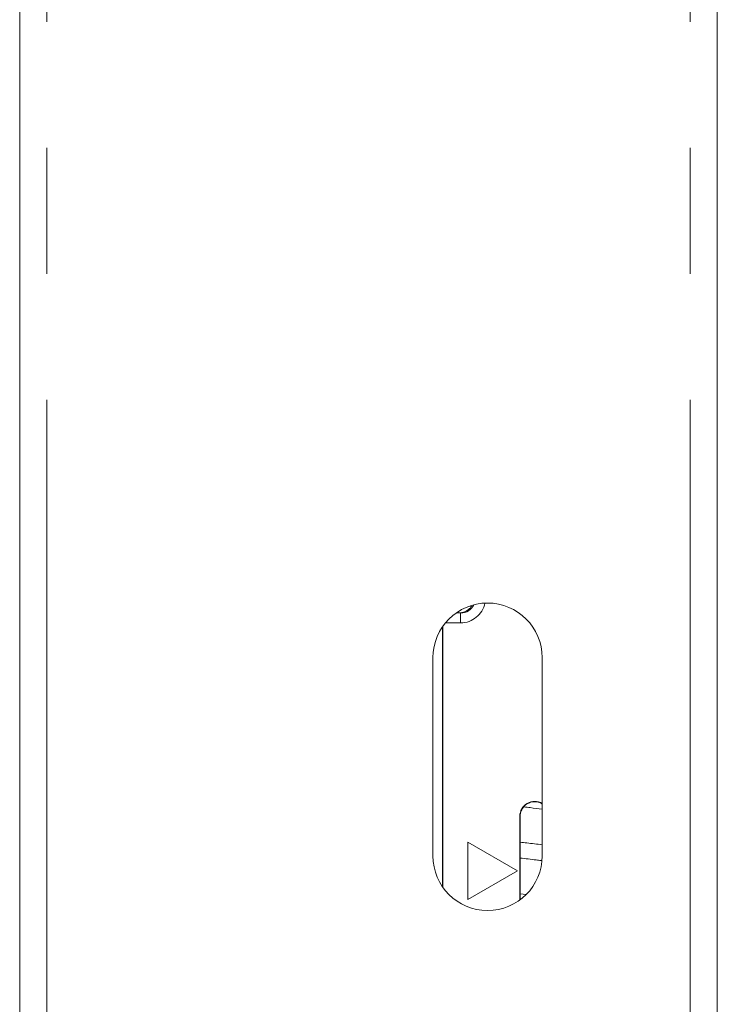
# Model space of a CAD drawing. Header units: millimetres. Extents: x 2 to 601, y 5 to 415.
# Tile 39 of 144: x 87 to 94, y 26 to 36. Entities that reach past the tile are written whole.
import ezdxf

# ---------------------------------------------------------------- set-up
doc = ezdxf.new("R2010")
doc.units = ezdxf.units.MM
doc.linetypes.add('PHANTOM', pattern=[12.7, 6.35, -1.27, 1.27, -1.27, 1.27, -1.27])

msp = doc.modelspace()

# ---------------------------------------------------------------- linework, layer by layer
at = {"color": 7, "linetype": 'Continuous', "lineweight": 15}
for p, q in [((87.083, 25.8625), (87.083, 114.7125)), ((94.113, 25.8625), (94.113, 114.7125)), ((91.4818, 30.0625), (91.5266, 30.0625)), ((91.3425, 27.3042), (91.3425, 29.9207)), ((91.348, 27.2962), (91.348, 29.9287)), ((91.248, 27.6125), (91.248, 29.6125)), ((92.348, 29.6125), (92.348, 27.6125)), ((92.123, 28.0125), (92.123, 27.1687)), ((92.1263, 28.0125), (92.1261, 27.1825)), ((91.598, 27.7511), (91.598, 27.1738)), ((92.098, 27.4625), (91.598, 27.7511)), ((91.598, 27.1738), (92.098, 27.4625)), ((92.1261, 27.2316), (92.1857, 27.2247))]:
    msp.add_line(p, q, dxfattribs=at)
at = {"color": 7, "linetype": 'PHANTOM', "lineweight": 0}
for p, q in [((87.358, 25.8625), (87.358, 114.7125)), ((93.838, 25.8625), (93.838, 114.7125)), ((91.5266, 30.0625), (91.5266, 29.9625)), ((91.5266, 29.9625), (91.3738, 29.9625)), ((92.1263, 28.0125), (92.123, 28.0125))]:
    msp.add_line(p, q, dxfattribs=at)
at = {"color": 7, "linetype": 'Continuous', "lineweight": 15}
for centre, radius, start, end in [((91.798, 29.6125), 0.55, 0, 180), ((92.273, 28.0125), 0.15, 60, 180), ((91.798, 27.6125), 0.55, 180, 0)]:
    msp.add_arc(centre, radius, start, end, dxfattribs=at)
at = {"color": 7, "linetype": 'PHANTOM', "lineweight": 0}
msp.add_ellipse((91.5266, 30.2125), major_axis=(-0.2503, 0), ratio=0.99863, start_param=1.570796, end_param=2.937659, dxfattribs=at)
at = {"color": 7, "linetype": 'Continuous', "lineweight": 15}
msp.add_ellipse((91.5266, 30.2125), major_axis=(0.1505, 0), ratio=0.996809, start_param=4.712389, end_param=5.817596, dxfattribs=at)
for points, knots in [([(91.5049, 30.0625), (91.5278, 30.0651), (91.5653, 30.0695), (91.6121, 30.0981), (91.6292, 30.1226), (91.6356, 30.1316)], [0, 0, 0, 0, 0.496113, 0.813849, 1, 1, 1, 1]), ([(92.348, 28.1365), (92.3391, 28.142), (92.316, 28.1563), (92.2716, 28.1618), (92.2227, 28.1535), (92.1791, 28.1289), (92.1461, 28.0915), (92.1287, 28.0503), (92.127, 28.0231), (92.1263, 28.0125)], [0, 0, 0, 0, 0.101873, 0.26122, 0.419374, 0.577534, 0.736865, 0.896794, 1, 1, 1, 1]), ([(92.348, 28.0859), (92.3079, 28.0905), (92.2455, 28.0976), (92.1852, 28.1047), (92.1637, 28.1073)], [0, 0, 0, 0, 0.642355, 1, 1, 1, 1]), ([(92.1262, 27.7516), (92.1485, 27.749), (92.2213, 27.7404), (92.2961, 27.7318), (92.348, 27.7259)], [0, 0, 0, 0, 0.305534, 1, 1, 1, 1]), ([(92.3388, 27.5669), (92.3215, 27.5689), (92.2502, 27.5772), (92.1797, 27.5854), (92.1262, 27.5916)], [0, 0, 0, 0, 0.242308, 1, 1, 1, 1])]:
    msp.add_open_spline(points, degree=3, knots=knots, dxfattribs=at)

doc.saveas('drawing.dxf')
